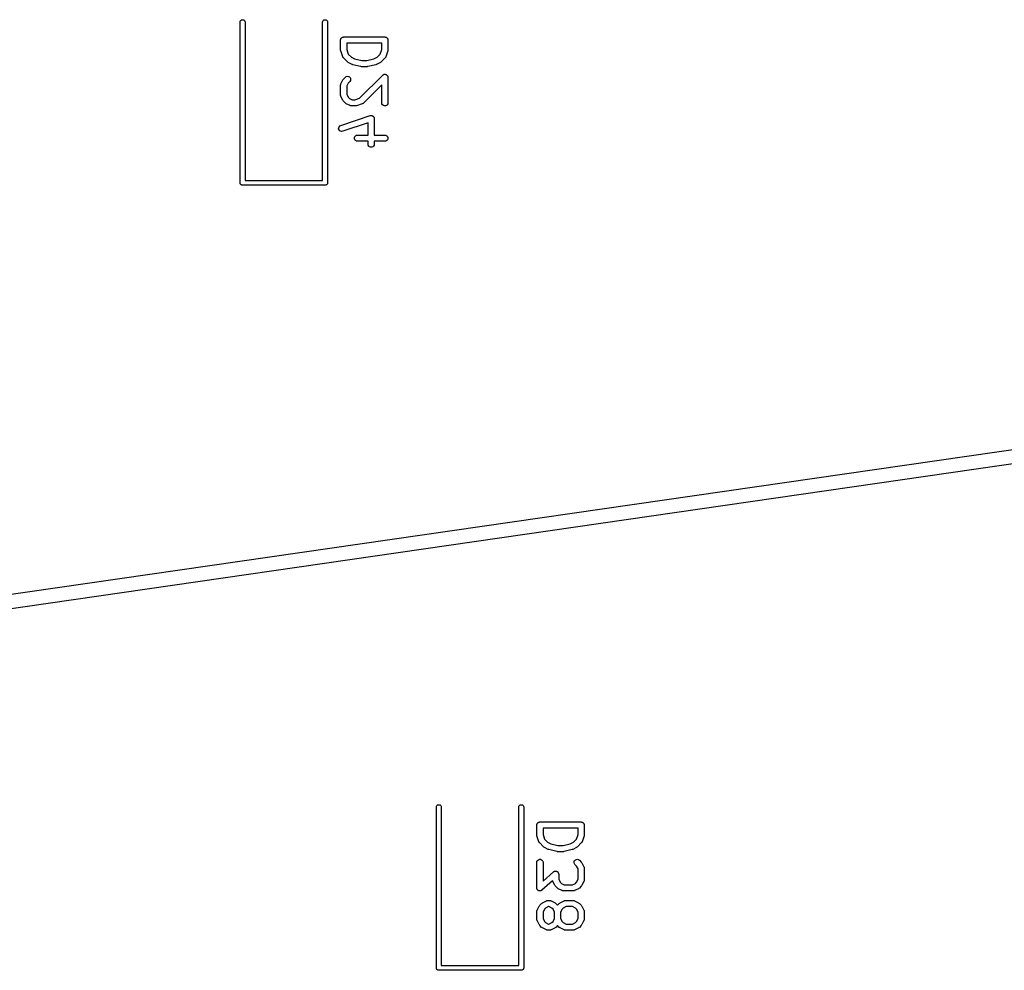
# Model space of a CAD drawing. Extents: x 48 to 353, y -143 to -50.
# Tile 50 of 70: x 220 to 244, y -98 to -74. Entities that reach past the tile are written whole.
import ezdxf

# ---------------------------------------------------------------- set-up
doc = ezdxf.new("R2010")
doc.units = 0
doc.header["$MEASUREMENT"] = 0
doc.layers.add('BLACK', color=7, linetype='CONTINUOUS')

msp = doc.modelspace()

# ---------------------------------------------------------------- linework, layer by layer
at = {"layer": 'Black'}
for p, q in [((225.159, -74.55), (225.162, -74.5295)), ((225.159, -78.45), (225.159, -74.55)), ((225.162, -74.5295), (225.173, -74.5114)), ((225.173, -74.5114), (225.189, -74.498)), ((225.189, -74.498), (225.208, -74.4909)), ((225.208, -74.4909), (225.229, -74.4909)), ((225.229, -74.4909), (225.249, -74.498)), ((225.249, -74.498), (225.265, -74.5114)), ((225.265, -74.5114), (225.275, -74.5295)), ((225.275, -74.5295), (225.279, -74.55)), ((225.279, -74.55), (225.279, -78.39)), ((227.159, -74.55), (227.162, -74.5295)), ((227.159, -78.39), (227.159, -74.55)), ((227.162, -74.5295), (227.173, -74.5114)), ((227.173, -74.5114), (227.189, -74.498)), ((227.189, -74.498), (227.208, -74.4909)), ((227.208, -74.4909), (227.229, -74.4909)), ((227.229, -74.4909), (227.249, -74.498)), ((227.249, -74.498), (227.265, -74.5114)), ((227.265, -74.5114), (227.275, -74.5295)), ((227.275, -74.5295), (227.279, -74.55)), ((227.279, -74.55), (227.279, -78.45)), ((227.596, -74.9857), (227.597, -74.9793)), ((227.596, -75.2238), (227.596, -74.9857)), ((227.597, -74.9727), (227.6, -74.9665)), ((227.597, -74.9793), (227.597, -74.9727)), ((227.6, -74.9665), (227.601, -74.9601)), ((227.601, -74.9601), (227.604, -74.9544)), ((227.604, -74.9544), (227.606, -74.9482)), ((227.606, -74.9482), (227.61, -74.9432)), ((227.61, -74.9432), (227.614, -74.9375)), ((227.614, -74.9375), (227.619, -74.9333)), ((227.619, -74.9333), (227.623, -74.9283)), ((227.623, -74.9283), (227.629, -74.925)), ((227.629, -74.925), (227.634, -74.9208)), ((227.634, -74.9208), (227.64, -74.9185)), ((227.64, -74.9185), (227.645, -74.9152)), ((227.645, -74.9152), (227.652, -74.9141)), ((227.652, -74.9141), (227.658, -74.9119)), ((227.658, -74.9119), (227.665, -74.9119)), ((227.665, -74.9119), (227.671, -74.9107)), ((227.671, -74.9107), (228.671, -74.9107)), ((228.671, -74.9107), (228.678, -74.9119)), ((228.678, -74.9119), (228.684, -74.9119)), ((228.684, -74.9119), (228.69, -74.9141)), ((228.69, -74.9141), (228.697, -74.9152)), ((228.697, -74.9152), (228.702, -74.9185)), ((228.702, -74.9185), (228.709, -74.9208)), ((228.709, -74.9208), (228.714, -74.925)), ((228.714, -74.925), (228.719, -74.9283)), ((228.719, -74.9283), (228.724, -74.9333)), ((228.724, -74.9333), (228.729, -74.9375)), ((228.729, -74.9375), (228.732, -74.9432)), ((228.732, -74.9432), (228.736, -74.9482)), ((228.736, -74.9482), (228.738, -74.9544)), ((228.738, -74.9544), (228.742, -74.9601)), ((228.742, -74.9601), (228.743, -74.9665)), ((228.743, -74.9665), (228.745, -74.9727)), ((228.745, -74.9727), (228.745, -74.9793)), ((228.745, -74.9793), (228.746, -74.9857)), ((228.746, -74.9857), (228.746, -75.2238)), ((227.598, -75.2356), (227.596, -75.2238)), ((227.6, -75.2475), (227.598, -75.2356)), ((227.648, -75.3904), (227.6, -75.2475)), ((227.746, -75.0607), (227.746, -75.2116)), ((228.596, -75.0607), (227.746, -75.0607)), ((227.746, -75.2116), (227.784, -75.3262)), ((228.558, -75.3262), (228.596, -75.2116)), ((228.596, -75.2116), (228.596, -75.0607)), ((228.742, -75.2475), (228.695, -75.3904)), ((228.744, -75.2356), (228.742, -75.2475)), ((228.746, -75.2238), (228.744, -75.2356)), ((227.65, -75.3942), (227.648, -75.3904)), ((227.651, -75.3984), (227.65, -75.3942)), ((227.656, -75.4056), (227.651, -75.3984)), ((227.66, -75.4133), (227.656, -75.4056)), ((227.663, -75.4162), (227.66, -75.4133)), ((227.666, -75.4197), (227.663, -75.4162)), ((227.761, -75.5149), (227.666, -75.4197)), ((227.784, -75.3262), (227.858, -75.4003)), ((227.858, -75.4003), (227.935, -75.4388)), ((227.935, -75.4388), (228.109, -75.4821)), ((228.109, -75.4821), (228.233, -75.4821)), ((228.233, -75.4821), (228.407, -75.4388)), ((228.407, -75.4388), (228.484, -75.4003)), ((228.484, -75.4003), (228.558, -75.3262)), ((228.677, -75.4197), (228.581, -75.5149)), ((228.679, -75.4162), (228.677, -75.4197)), ((228.682, -75.4133), (228.679, -75.4162)), ((228.686, -75.4056), (228.682, -75.4133)), ((228.691, -75.3984), (228.686, -75.4056)), ((228.693, -75.3942), (228.691, -75.3984)), ((228.695, -75.3904), (228.693, -75.3942)), ((227.771, -75.5218), (227.761, -75.5149)), ((227.78, -75.529), (227.771, -75.5218)), ((227.876, -75.5766), (227.78, -75.529)), ((227.884, -75.5789), (227.876, -75.5766)), ((227.891, -75.5823), (227.884, -75.5789)), ((228.082, -75.6299), (227.891, -75.5823)), ((228.091, -75.6305), (228.082, -75.6299)), ((228.1, -75.6321), (228.091, -75.6305)), ((228.243, -75.6321), (228.1, -75.6321)), ((228.252, -75.6305), (228.243, -75.6321)), ((228.261, -75.6299), (228.252, -75.6305)), ((228.451, -75.5823), (228.261, -75.6299)), ((228.459, -75.5789), (228.451, -75.5823)), ((228.467, -75.5766), (228.459, -75.5789)), ((228.562, -75.529), (228.467, -75.5766)), ((228.571, -75.5218), (228.562, -75.529)), ((228.581, -75.5149), (228.571, -75.5218)), ((227.604, -76.0474), (227.652, -75.9522)), ((227.652, -75.9522), (227.659, -75.9425)), ((227.659, -75.9425), (227.666, -75.9327)), ((227.666, -75.9327), (227.713, -75.8851)), ((227.713, -75.8851), (227.735, -75.8701)), ((227.735, -75.8701), (227.76, -75.8634)), ((227.76, -75.8634), (227.786, -75.8657)), ((227.786, -75.8657), (227.809, -75.8767)), ((227.809, -75.8767), (227.828, -75.8951)), ((227.834, -75.9698), (227.819, -75.9911)), ((227.828, -75.8951), (227.839, -75.9187)), ((227.841, -75.9446), (227.834, -75.9698)), ((227.839, -75.9187), (227.841, -75.9446)), ((228.059, -76.3964), (228.618, -75.8374)), ((228.618, -75.8374), (228.626, -75.8318)), ((228.626, -75.8318), (228.634, -75.8255)), ((228.634, -75.8255), (228.637, -75.8244)), ((228.637, -75.8244), (228.639, -75.8225)), ((228.639, -75.8225), (228.649, -75.82)), ((228.649, -75.82), (228.658, -75.8166)), ((228.658, -75.8166), (228.661, -75.8166)), ((228.661, -75.8166), (228.665, -75.8158)), ((228.665, -75.8158), (228.674, -75.8166)), ((228.674, -75.8166), (228.684, -75.8166)), ((228.684, -75.8166), (228.687, -75.8177)), ((228.687, -75.8177), (228.691, -75.818)), ((228.691, -75.818), (228.699, -75.8222)), ((228.699, -75.8222), (228.709, -75.8255)), ((228.709, -75.8255), (228.711, -75.8276)), ((228.711, -75.8276), (228.714, -75.829)), ((228.714, -75.829), (228.721, -75.836)), ((228.721, -75.836), (228.729, -75.8423)), ((228.729, -75.8423), (228.73, -75.8451)), ((228.73, -75.8451), (228.733, -75.8475)), ((228.733, -75.8475), (228.737, -75.8563)), ((228.737, -75.8563), (228.742, -75.8648)), ((228.742, -75.8648), (228.742, -75.8681)), ((228.742, -75.8681), (228.744, -75.8711)), ((228.744, -75.8711), (228.744, -75.8808)), ((228.744, -75.8808), (228.746, -75.8905)), ((228.746, -75.8905), (228.746, -76.5095)), ((227.596, -76.081), (227.597, -76.0767)), ((227.596, -76.319), (227.596, -76.081)), ((227.597, -76.0724), (227.599, -76.064)), ((227.597, -76.0767), (227.597, -76.0724)), ((227.599, -76.064), (227.601, -76.0553)), ((227.601, -76.0553), (227.603, -76.0516)), ((227.603, -76.0516), (227.604, -76.0474)), ((227.78, -76.0301), (227.746, -76.0987)), ((227.746, -76.0987), (227.746, -76.3013)), ((227.819, -75.9911), (227.78, -76.0301)), ((228.596, -76.0715), (228.153, -76.5149)), ((228.596, -76.5095), (228.596, -76.0715)), ((227.597, -76.3233), (227.596, -76.319)), ((227.597, -76.3276), (227.597, -76.3233)), ((227.599, -76.336), (227.597, -76.3276)), ((227.601, -76.3447), (227.599, -76.336)), ((227.603, -76.3484), (227.601, -76.3447)), ((227.604, -76.3526), (227.603, -76.3484)), ((227.652, -76.4478), (227.604, -76.3526)), ((227.659, -76.4575), (227.652, -76.4478)), ((227.666, -76.4673), (227.659, -76.4575)), ((227.713, -76.5149), (227.666, -76.4673)), ((227.746, -76.3013), (227.78, -76.3699)), ((227.78, -76.3699), (227.811, -76.4003)), ((227.811, -76.4003), (227.879, -76.4345)), ((227.879, -76.4345), (227.945, -76.4345)), ((227.945, -76.4345), (228.059, -76.3964)), ((176.279, -94.6917), (301.359, -76.6166)), ((227.723, -76.5218), (227.713, -76.5149)), ((227.733, -76.529), (227.723, -76.5218)), ((227.828, -76.5766), (227.733, -76.529)), ((227.832, -76.5778), (227.828, -76.5766)), ((227.836, -76.58), (227.832, -76.5778)), ((227.845, -76.5815), (227.836, -76.58)), ((227.853, -76.584), (227.845, -76.5815)), ((227.857, -76.5838), (227.853, -76.584)), ((227.862, -76.5845), (227.857, -76.5838)), ((227.957, -76.5845), (227.862, -76.5845)), ((227.969, -76.5824), (227.957, -76.5845)), ((227.981, -76.5807), (227.969, -76.5824)), ((228.123, -76.5331), (227.981, -76.5807)), ((228.127, -76.531), (228.123, -76.5331)), ((228.131, -76.5299), (228.127, -76.531)), ((228.139, -76.5248), (228.131, -76.5299)), ((228.146, -76.5207), (228.139, -76.5248)), ((228.149, -76.5174), (228.146, -76.5207)), ((228.153, -76.5149), (228.149, -76.5174)), ((228.601, -76.5352), (228.596, -76.5095)), ((228.614, -76.5577), (228.601, -76.5352)), ((228.634, -76.5745), (228.614, -76.5577)), ((228.658, -76.5834), (228.634, -76.5745)), ((228.684, -76.5834), (228.658, -76.5834)), ((228.709, -76.5745), (228.684, -76.5834)), ((228.729, -76.5577), (228.709, -76.5745)), ((228.742, -76.5352), (228.729, -76.5577)), ((228.746, -76.5095), (228.742, -76.5352)), ((227.6, -77.0574), (228.314, -76.8193)), ((228.314, -76.8193), (228.32, -76.8185)), ((228.32, -76.8185), (228.325, -76.8166)), ((228.325, -76.8166), (228.332, -76.8166)), ((228.332, -76.8166), (228.34, -76.8155)), ((228.34, -76.8155), (228.345, -76.8166)), ((228.345, -76.8166), (228.351, -76.8166)), ((228.351, -76.8166), (228.358, -76.8192)), ((228.358, -76.8192), (228.365, -76.8207)), ((228.365, -76.8207), (228.37, -76.8236)), ((228.37, -76.8236), (228.375, -76.8255)), ((228.375, -76.8255), (228.381, -76.8304)), ((228.381, -76.8304), (228.388, -76.8344)), ((228.388, -76.8344), (228.391, -76.8387)), ((228.391, -76.8387), (228.395, -76.8423)), ((228.395, -76.8423), (228.399, -76.8488)), ((228.399, -76.8488), (228.404, -76.8548)), ((228.404, -76.8548), (228.406, -76.86)), ((228.406, -76.86), (228.408, -76.8648)), ((228.408, -76.8648), (228.41, -76.8723)), ((228.41, -76.8723), (228.412, -76.8795)), ((228.412, -76.8795), (228.412, -76.885)), ((228.412, -76.885), (228.413, -76.8905)), ((228.413, -76.8905), (228.413, -77.2917)), ((301.359, -76.9703), (176.762, -94.9756)), ((227.549, -77.1396), (227.55, -77.1135)), ((227.558, -77.1643), (227.549, -77.1396)), ((227.55, -77.1135), (227.56, -77.0893)), ((227.574, -77.1847), (227.558, -77.1643)), ((227.56, -77.0893), (227.577, -77.0698)), ((227.577, -77.0698), (227.6, -77.0574)), ((228.263, -76.9945), (227.647, -77.1997)), ((228.263, -77.2917), (228.263, -76.9945)), ((227.596, -77.1983), (227.574, -77.1847)), ((227.621, -77.2035), (227.596, -77.1983)), ((227.647, -77.1997), (227.621, -77.2035)), ((227.931, -77.3536), (227.94, -77.3292)), ((227.931, -77.3797), (227.931, -77.3536)), ((227.94, -77.4042), (227.931, -77.3797)), ((227.94, -77.3292), (227.956, -77.3092)), ((227.956, -77.4241), (227.94, -77.4042)), ((227.956, -77.3092), (227.979, -77.2962)), ((227.979, -77.2962), (228.004, -77.2917)), ((228.004, -77.2917), (228.263, -77.2917)), ((228.413, -77.2917), (228.671, -77.2917)), ((228.671, -77.2917), (228.697, -77.2962)), ((228.697, -77.2962), (228.719, -77.3092)), ((228.719, -77.3092), (228.736, -77.3292)), ((228.736, -77.4042), (228.719, -77.4241)), ((228.736, -77.3292), (228.745, -77.3536)), ((228.745, -77.3797), (228.736, -77.4042)), ((228.745, -77.3536), (228.745, -77.3797)), ((227.979, -77.4371), (227.956, -77.4241)), ((228.004, -77.4417), (227.979, -77.4371)), ((228.263, -77.4417), (228.004, -77.4417)), ((228.263, -77.5095), (228.263, -77.4417)), ((228.267, -77.5352), (228.263, -77.5095)), ((228.28, -77.5577), (228.267, -77.5352)), ((228.3, -77.5745), (228.28, -77.5577)), ((228.325, -77.5834), (228.3, -77.5745)), ((228.351, -77.5834), (228.325, -77.5834)), ((228.375, -77.5745), (228.351, -77.5834)), ((228.395, -77.5577), (228.375, -77.5745)), ((228.408, -77.5352), (228.395, -77.5577)), ((228.413, -77.5095), (228.408, -77.5352)), ((228.671, -77.4417), (228.413, -77.4417)), ((228.413, -77.4417), (228.413, -77.5095)), ((228.697, -77.4371), (228.671, -77.4417)), ((228.719, -77.4241), (228.697, -77.4371)), ((225.16, -78.4552), (225.159, -78.45)), ((225.16, -78.4604), (225.16, -78.4552)), ((225.161, -78.4653), (225.16, -78.4604)), ((225.162, -78.4705), (225.161, -78.4653)), ((225.165, -78.4751), (225.162, -78.4705)), ((225.167, -78.48), (225.165, -78.4751)), ((225.17, -78.484), (225.167, -78.48)), ((225.173, -78.4886), (225.17, -78.484)), ((225.177, -78.4919), (225.173, -78.4886)), ((225.18, -78.496), (225.177, -78.4919)), ((225.185, -78.4986), (225.18, -78.496)), ((225.189, -78.502), (225.185, -78.4986)), ((225.194, -78.5038), (225.189, -78.502)), ((225.198, -78.5064), (225.194, -78.5038)), ((225.203, -78.5073), (225.198, -78.5064)), ((225.208, -78.5091), (225.203, -78.5073)), ((225.214, -78.5091), (225.208, -78.5091)), ((225.219, -78.51), (225.214, -78.5091)), ((227.219, -78.51), (225.219, -78.51)), ((225.279, -78.39), (227.159, -78.39)), ((227.224, -78.5091), (227.219, -78.51)), ((227.229, -78.5091), (227.224, -78.5091)), ((227.234, -78.5073), (227.229, -78.5091)), ((227.239, -78.5064), (227.234, -78.5073)), ((227.244, -78.5038), (227.239, -78.5064)), ((227.249, -78.502), (227.244, -78.5038)), ((227.253, -78.4986), (227.249, -78.502)), ((227.257, -78.496), (227.253, -78.4986)), ((227.261, -78.4919), (227.257, -78.496)), ((227.265, -78.4886), (227.261, -78.4919)), ((227.267, -78.484), (227.265, -78.4886)), ((227.271, -78.48), (227.267, -78.484)), ((227.273, -78.4751), (227.271, -78.48)), ((227.275, -78.4705), (227.273, -78.4751)), ((227.276, -78.4653), (227.275, -78.4705)), ((227.278, -78.4604), (227.276, -78.4653)), ((227.279, -78.45), (227.278, -78.4552)), ((227.278, -78.4552), (227.278, -78.4604)), ((229.921, -93.6), (229.925, -93.5795)), ((229.921, -97.5), (229.921, -93.6)), ((229.925, -93.5795), (229.935, -93.5614)), ((229.935, -93.5614), (229.951, -93.548)), ((229.951, -93.548), (229.971, -93.5409)), ((229.971, -93.5409), (229.992, -93.5409)), ((229.992, -93.5409), (230.011, -93.548)), ((230.011, -93.548), (230.027, -93.5614)), ((230.027, -93.5614), (230.038, -93.5795)), ((230.038, -93.5795), (230.041, -93.6)), ((230.041, -93.6), (230.041, -97.44)), ((231.921, -93.6), (231.925, -93.5795)), ((231.921, -97.44), (231.921, -93.6)), ((231.925, -93.5795), (231.935, -93.5614)), ((231.935, -93.5614), (231.951, -93.548)), ((231.951, -93.548), (231.971, -93.5409)), ((231.971, -93.5409), (231.992, -93.5409)), ((231.992, -93.5409), (232.011, -93.548)), ((232.011, -93.548), (232.027, -93.5614)), ((232.027, -93.5614), (232.038, -93.5795)), ((232.038, -93.5795), (232.041, -93.6)), ((232.041, -93.6), (232.041, -97.5)), ((232.359, -94.0357), (232.36, -94.0293)), ((232.359, -94.2738), (232.359, -94.0357)), ((232.36, -94.0227), (232.362, -94.0165)), ((232.36, -94.0293), (232.36, -94.0227)), ((232.362, -94.0165), (232.363, -94.0101)), ((232.363, -94.0101), (232.366, -94.0044)), ((232.366, -94.0044), (232.369, -93.9982)), ((232.369, -93.9982), (232.373, -93.9932)), ((232.373, -93.9932), (232.376, -93.9875)), ((232.376, -93.9875), (232.381, -93.9833)), ((232.381, -93.9833), (232.385, -93.9783)), ((232.385, -93.9783), (232.391, -93.975)), ((232.391, -93.975), (232.396, -93.9708)), ((232.396, -93.9708), (232.402, -93.9685)), ((232.402, -93.9685), (232.408, -93.9652)), ((232.408, -93.9652), (232.414, -93.9641)), ((232.414, -93.9641), (232.421, -93.9619)), ((232.421, -93.9619), (232.427, -93.9619)), ((232.427, -93.9619), (232.434, -93.9607)), ((232.434, -93.9607), (233.434, -93.9607)), ((232.509, -94.1107), (232.509, -94.2616)), ((233.359, -94.1107), (232.509, -94.1107)), ((233.359, -94.2616), (233.359, -94.1107)), ((233.434, -93.9607), (233.44, -93.9619)), ((233.44, -93.9619), (233.447, -93.9619)), ((233.447, -93.9619), (233.453, -93.9641)), ((233.453, -93.9641), (233.459, -93.9652)), ((233.459, -93.9652), (233.465, -93.9685)), ((233.465, -93.9685), (233.471, -93.9708)), ((233.471, -93.9708), (233.476, -93.975)), ((233.476, -93.975), (233.482, -93.9783)), ((233.482, -93.9783), (233.486, -93.9833)), ((233.486, -93.9833), (233.491, -93.9875)), ((233.491, -93.9875), (233.494, -93.9932)), ((233.494, -93.9932), (233.499, -93.9982)), ((233.499, -93.9982), (233.501, -94.0044)), ((233.501, -94.0044), (233.504, -94.0101)), ((233.504, -94.0101), (233.505, -94.0165)), ((233.505, -94.0165), (233.507, -94.0227)), ((233.507, -94.0227), (233.507, -94.0293)), ((233.507, -94.0293), (233.509, -94.0357)), ((233.509, -94.0357), (233.509, -94.2738)), ((232.361, -94.2856), (232.359, -94.2738)), ((232.362, -94.2975), (232.361, -94.2856)), ((232.41, -94.4404), (232.362, -94.2975)), ((232.509, -94.2616), (232.547, -94.3762)), ((232.547, -94.3762), (232.621, -94.4503)), ((233.246, -94.4503), (233.32, -94.3762)), ((233.32, -94.3762), (233.359, -94.2616)), ((233.505, -94.2975), (233.457, -94.4404)), ((233.507, -94.2856), (233.505, -94.2975)), ((233.509, -94.2738), (233.507, -94.2856)), ((232.412, -94.4442), (232.41, -94.4404)), ((232.413, -94.4484), (232.412, -94.4442)), ((232.418, -94.4556), (232.413, -94.4484)), ((232.423, -94.4633), (232.418, -94.4556)), ((232.426, -94.4662), (232.423, -94.4633)), ((232.428, -94.4697), (232.426, -94.4662)), ((232.523, -94.5649), (232.428, -94.4697)), ((232.533, -94.5718), (232.523, -94.5649)), ((232.543, -94.579), (232.533, -94.5718)), ((232.638, -94.6266), (232.543, -94.579)), ((232.621, -94.4503), (232.698, -94.4888)), ((232.646, -94.6289), (232.638, -94.6266)), ((232.698, -94.4888), (232.871, -94.5321)), ((232.871, -94.5321), (232.996, -94.5321)), ((232.996, -94.5321), (233.169, -94.4888)), ((233.169, -94.4888), (233.246, -94.4503)), ((233.229, -94.6266), (233.221, -94.6289)), ((233.324, -94.579), (233.229, -94.6266)), ((233.334, -94.5718), (233.324, -94.579)), ((233.344, -94.5649), (233.334, -94.5718)), ((233.439, -94.4697), (233.344, -94.5649)), ((233.442, -94.4662), (233.439, -94.4697)), ((233.445, -94.4633), (233.442, -94.4662)), ((233.449, -94.4556), (233.445, -94.4633)), ((233.454, -94.4484), (233.449, -94.4556)), ((233.455, -94.4442), (233.454, -94.4484)), ((233.457, -94.4404), (233.455, -94.4442)), ((232.396, -94.8755), (232.421, -94.8666)), ((232.421, -94.8666), (232.447, -94.8666)), ((232.447, -94.8666), (232.471, -94.8755)), ((232.654, -94.6323), (232.646, -94.6289)), ((232.844, -94.6799), (232.654, -94.6323)), ((232.853, -94.6805), (232.844, -94.6799)), ((232.862, -94.6821), (232.853, -94.6805)), ((233.005, -94.6821), (232.862, -94.6821)), ((233.014, -94.6805), (233.005, -94.6821)), ((233.023, -94.6799), (233.014, -94.6805)), ((233.214, -94.6323), (233.023, -94.6799)), ((233.221, -94.6289), (233.214, -94.6323)), ((233.319, -94.868), (233.345, -94.8658)), ((233.345, -94.8658), (233.37, -94.8725)), ((232.359, -94.9405), (232.363, -94.9148)), ((232.359, -95.5595), (232.359, -94.9405)), ((232.363, -94.9148), (232.376, -94.8923)), ((232.376, -94.8923), (232.396, -94.8755)), ((232.471, -94.8755), (232.491, -94.8923)), ((232.491, -94.8923), (232.504, -94.9148)), ((232.504, -94.9148), (232.509, -94.9405)), ((232.509, -94.9405), (232.509, -95.3942)), ((233.264, -94.947), (233.266, -94.9211)), ((233.27, -94.9722), (233.264, -94.947)), ((233.266, -94.9211), (233.277, -94.8975)), ((233.285, -94.9935), (233.27, -94.9722)), ((233.277, -94.8975), (233.295, -94.879)), ((233.324, -95.0325), (233.285, -94.9935)), ((233.295, -94.879), (233.319, -94.868)), ((233.359, -95.101), (233.324, -95.0325)), ((233.359, -95.3513), (233.359, -95.101)), ((233.37, -94.8725), (233.391, -94.8874)), ((233.391, -94.8874), (233.439, -94.9351)), ((233.439, -94.9351), (233.446, -94.9449)), ((233.446, -94.9449), (233.453, -94.9546)), ((233.453, -94.9546), (233.501, -95.0498)), ((233.501, -95.0498), (233.502, -95.0539)), ((233.502, -95.0539), (233.504, -95.0577)), ((233.504, -95.0577), (233.506, -95.0663)), ((233.506, -95.0663), (233.508, -95.0748)), ((233.508, -95.0748), (233.508, -95.0791)), ((233.508, -95.0791), (233.509, -95.0833)), ((233.509, -95.0833), (233.509, -95.369)), ((232.509, -95.3942), (232.765, -95.1697)), ((232.765, -95.1697), (232.771, -95.1659)), ((232.771, -95.1659), (232.777, -95.1612)), ((232.777, -95.1612), (232.783, -95.1593)), ((232.783, -95.1593), (232.787, -95.1563)), ((232.787, -95.1563), (232.795, -95.1548)), ((232.795, -95.1548), (232.802, -95.1523)), ((232.802, -95.1523), (232.807, -95.1523)), ((232.807, -95.1523), (232.813, -95.1512)), ((232.813, -95.1512), (232.82, -95.1523)), ((232.82, -95.1523), (232.828, -95.1523)), ((232.828, -95.1523), (232.833, -95.1543)), ((232.833, -95.1543), (232.839, -95.1552)), ((232.839, -95.1552), (232.845, -95.1587)), ((232.845, -95.1587), (232.852, -95.1612)), ((232.852, -95.1612), (232.857, -95.165)), ((232.857, -95.165), (232.862, -95.1677)), ((232.862, -95.1677), (232.866, -95.1733)), ((232.866, -95.1733), (232.872, -95.178)), ((232.872, -95.178), (232.875, -95.183)), ((232.875, -95.183), (232.879, -95.1874)), ((232.879, -95.1874), (232.881, -95.1942)), ((232.881, -95.1942), (232.885, -95.2005)), ((232.885, -95.2005), (232.886, -95.2062)), ((232.886, -95.2062), (232.888, -95.2116)), ((232.888, -95.2116), (232.888, -95.219)), ((232.888, -95.219), (232.89, -95.2262)), ((232.89, -95.2262), (232.89, -95.3513)), ((232.36, -95.5667), (232.359, -95.5595)), ((232.36, -95.5741), (232.36, -95.5667)), ((232.362, -95.5795), (232.36, -95.5741)), ((232.363, -95.5852), (232.362, -95.5795)), ((232.743, -95.3885), (232.483, -95.616)), ((232.744, -95.3947), (232.743, -95.3885)), ((232.746, -95.3984), (232.744, -95.3947)), ((232.748, -95.4026), (232.746, -95.3984)), ((232.795, -95.4978), (232.748, -95.4026)), ((232.802, -95.5075), (232.795, -95.4978)), ((232.809, -95.5173), (232.802, -95.5075)), ((232.857, -95.5649), (232.809, -95.5173)), ((232.867, -95.5718), (232.857, -95.5649)), ((232.876, -95.579), (232.867, -95.5718)), ((232.972, -95.6266), (232.876, -95.579)), ((232.89, -95.3513), (232.924, -95.4199)), ((232.924, -95.4199), (232.954, -95.4503)), ((232.954, -95.4503), (233.023, -95.4845)), ((233.023, -95.4845), (233.225, -95.4845)), ((233.225, -95.4845), (233.294, -95.4503)), ((233.372, -95.579), (233.277, -95.6266)), ((233.294, -95.4503), (233.324, -95.4199)), ((233.324, -95.4199), (233.359, -95.3513)), ((233.382, -95.5718), (233.372, -95.579)), ((233.391, -95.5649), (233.382, -95.5718)), ((233.439, -95.5173), (233.391, -95.5649)), ((233.446, -95.5075), (233.439, -95.5173)), ((233.453, -95.4978), (233.446, -95.5075)), ((233.501, -95.4026), (233.453, -95.4978)), ((233.502, -95.3984), (233.501, -95.4026)), ((233.504, -95.3947), (233.502, -95.3984)), ((233.506, -95.386), (233.504, -95.3947)), ((233.508, -95.3776), (233.506, -95.386)), ((233.509, -95.369), (233.508, -95.3733)), ((233.508, -95.3733), (233.508, -95.3776)), ((232.367, -95.5915), (232.363, -95.5852)), ((232.369, -95.5984), (232.367, -95.5915)), ((232.373, -95.6027), (232.369, -95.5984)), ((232.376, -95.6077), (232.373, -95.6027)), ((232.382, -95.6124), (232.376, -95.6077)), ((232.387, -95.618), (232.382, -95.6124)), ((232.392, -95.6208), (232.387, -95.618)), ((232.396, -95.6245), (232.392, -95.6208)), ((232.403, -95.627), (232.396, -95.6245)), ((232.409, -95.6305), (232.403, -95.627)), ((232.415, -95.6314), (232.409, -95.6305)), ((232.421, -95.6334), (232.415, -95.6314)), ((232.428, -95.6334), (232.421, -95.6334)), ((232.435, -95.6345), (232.428, -95.6334)), ((232.441, -95.6334), (232.435, -95.6345)), ((232.447, -95.6334), (232.441, -95.6334)), ((232.454, -95.6309), (232.447, -95.6334)), ((232.461, -95.6295), (232.454, -95.6309)), ((232.466, -95.6265), (232.461, -95.6295)), ((232.471, -95.6245), (232.466, -95.6265)), ((232.477, -95.6198), (232.471, -95.6245)), ((232.483, -95.616), (232.477, -95.6198)), ((232.976, -95.6278), (232.972, -95.6266)), ((232.979, -95.63), (232.976, -95.6278)), ((232.988, -95.6315), (232.979, -95.63)), ((232.996, -95.634), (232.988, -95.6315)), ((233.001, -95.6338), (232.996, -95.634)), ((233.005, -95.6345), (233.001, -95.6338)), ((233.243, -95.6345), (233.005, -95.6345)), ((233.247, -95.6338), (233.243, -95.6345)), ((233.252, -95.634), (233.247, -95.6338)), ((233.26, -95.6315), (233.252, -95.634)), ((233.269, -95.63), (233.26, -95.6315)), ((233.273, -95.6278), (233.269, -95.63)), ((233.277, -95.6266), (233.273, -95.6278)), ((232.367, -96.0974), (232.414, -96.0022)), ((232.414, -96.0022), (232.421, -95.9925)), ((232.421, -95.9925), (232.428, -95.9827)), ((232.428, -95.9827), (232.476, -95.9351)), ((232.476, -95.9351), (232.486, -95.9282)), ((232.486, -95.9282), (232.495, -95.921)), ((232.495, -95.921), (232.591, -95.8734)), ((232.573, -96.0497), (232.543, -96.0801)), ((232.642, -96.0155), (232.573, -96.0497)), ((232.591, -95.8734), (232.595, -95.8722)), ((232.595, -95.8722), (232.598, -95.87)), ((232.598, -95.87), (232.607, -95.8685)), ((232.607, -95.8685), (232.616, -95.866)), ((232.616, -95.866), (232.62, -95.8662)), ((232.62, -95.8662), (232.624, -95.8655)), ((232.624, -95.8655), (232.672, -95.8655)), ((232.654, -96.0155), (232.642, -96.0155)), ((232.723, -96.0497), (232.654, -96.0155)), ((232.672, -95.8655), (232.676, -95.8662)), ((232.676, -95.8662), (232.68, -95.866)), ((232.68, -95.866), (232.689, -95.8685)), ((232.689, -95.8685), (232.697, -95.87)), ((232.697, -95.87), (232.701, -95.8722)), ((232.701, -95.8722), (232.705, -95.8734)), ((232.705, -95.8734), (232.801, -95.921)), ((232.753, -96.0801), (232.723, -96.0497)), ((232.801, -95.921), (232.81, -95.9282)), ((232.81, -95.9282), (232.82, -95.9351)), ((232.82, -95.9351), (232.862, -95.9773)), ((232.862, -95.9773), (232.904, -95.9351)), ((232.904, -95.9351), (232.914, -95.9282)), ((232.914, -95.9282), (232.924, -95.921)), ((232.924, -95.921), (233.019, -95.8734)), ((233.002, -96.0497), (232.971, -96.0801)), ((233.07, -96.0155), (233.002, -96.0497)), ((233.019, -95.8734), (233.023, -95.8722)), ((233.023, -95.8722), (233.027, -95.87)), ((233.027, -95.87), (233.036, -95.8685)), ((233.036, -95.8685), (233.044, -95.866)), ((233.044, -95.866), (233.048, -95.8662)), ((233.048, -95.8662), (233.053, -95.8655)), ((233.053, -95.8655), (233.243, -95.8655)), ((233.225, -96.0155), (233.07, -96.0155)), ((233.294, -96.0497), (233.225, -96.0155)), ((233.243, -95.8655), (233.247, -95.8662)), ((233.247, -95.8662), (233.252, -95.866)), ((233.252, -95.866), (233.26, -95.8685)), ((233.26, -95.8685), (233.269, -95.87)), ((233.269, -95.87), (233.273, -95.8722)), ((233.273, -95.8722), (233.277, -95.8734)), ((233.277, -95.8734), (233.372, -95.921)), ((233.324, -96.0801), (233.294, -96.0497)), ((233.372, -95.921), (233.382, -95.9282)), ((233.382, -95.9282), (233.391, -95.9351)), ((233.391, -95.9351), (233.439, -95.9827)), ((233.439, -95.9827), (233.446, -95.9925)), ((233.446, -95.9925), (233.453, -96.0022)), ((233.453, -96.0022), (233.501, -96.0974)), ((232.359, -96.1224), (232.362, -96.114)), ((232.359, -96.1267), (232.359, -96.1224)), ((232.359, -96.131), (232.359, -96.1267)), ((232.359, -96.3214), (232.359, -96.131)), ((232.362, -96.114), (232.363, -96.1053)), ((232.363, -96.1053), (232.365, -96.1016)), ((232.365, -96.1016), (232.367, -96.0974)), ((232.543, -96.0801), (232.509, -96.1487)), ((232.509, -96.1487), (232.509, -96.3037)), ((232.787, -96.1487), (232.753, -96.0801)), ((232.787, -96.3037), (232.787, -96.1487)), ((232.971, -96.0801), (232.937, -96.1487)), ((232.937, -96.1487), (232.937, -96.3037)), ((233.359, -96.1487), (233.324, -96.0801)), ((233.359, -96.3037), (233.359, -96.1487)), ((233.501, -96.0974), (233.502, -96.1016)), ((233.502, -96.1016), (233.504, -96.1053)), ((233.504, -96.1053), (233.506, -96.114)), ((233.506, -96.114), (233.508, -96.1224)), ((233.508, -96.1224), (233.508, -96.1267)), ((233.508, -96.1267), (233.509, -96.131)), ((233.509, -96.131), (233.509, -96.3214)), ((232.359, -96.3257), (232.359, -96.3214)), ((232.359, -96.33), (232.359, -96.3257)), ((232.362, -96.3384), (232.359, -96.33)), ((232.363, -96.3471), (232.362, -96.3384)), ((232.365, -96.3508), (232.363, -96.3471)), ((232.367, -96.355), (232.365, -96.3508)), ((232.414, -96.4502), (232.367, -96.355)), ((232.421, -96.4599), (232.414, -96.4502)), ((232.428, -96.4697), (232.421, -96.4599)), ((232.476, -96.5173), (232.428, -96.4697)), ((232.486, -96.5242), (232.476, -96.5173)), ((232.495, -96.5314), (232.486, -96.5242)), ((232.591, -96.579), (232.495, -96.5314)), ((232.509, -96.3037), (232.543, -96.3722)), ((232.543, -96.3722), (232.573, -96.4026)), ((232.573, -96.4026), (232.642, -96.4369)), ((232.642, -96.4369), (232.654, -96.4369)), ((232.654, -96.4369), (232.723, -96.4026)), ((232.801, -96.5314), (232.705, -96.579)), ((232.723, -96.4026), (232.753, -96.3722)), ((232.753, -96.3722), (232.787, -96.3037)), ((232.81, -96.5242), (232.801, -96.5314)), ((232.82, -96.5173), (232.81, -96.5242)), ((232.862, -96.4751), (232.82, -96.5173)), ((232.904, -96.5173), (232.862, -96.4751)), ((232.914, -96.5242), (232.904, -96.5173)), ((232.924, -96.5314), (232.914, -96.5242)), ((233.019, -96.579), (232.924, -96.5314)), ((232.937, -96.3037), (232.971, -96.3722)), ((232.971, -96.3722), (233.002, -96.4026)), ((233.002, -96.4026), (233.07, -96.4369)), ((233.07, -96.4369), (233.225, -96.4369)), ((233.225, -96.4369), (233.294, -96.4026)), ((233.372, -96.5314), (233.277, -96.579)), ((233.294, -96.4026), (233.324, -96.3722)), ((233.324, -96.3722), (233.359, -96.3037)), ((233.382, -96.5242), (233.372, -96.5314)), ((233.391, -96.5173), (233.382, -96.5242)), ((233.439, -96.4697), (233.391, -96.5173)), ((233.446, -96.4599), (233.439, -96.4697)), ((233.453, -96.4502), (233.446, -96.4599)), ((233.501, -96.355), (233.453, -96.4502)), ((233.502, -96.3508), (233.501, -96.355)), ((233.504, -96.3471), (233.502, -96.3508)), ((233.506, -96.3384), (233.504, -96.3471)), ((233.508, -96.33), (233.506, -96.3384)), ((233.509, -96.3214), (233.508, -96.3257)), ((233.508, -96.3257), (233.508, -96.33)), ((232.595, -96.5802), (232.591, -96.579)), ((232.598, -96.5824), (232.595, -96.5802)), ((232.607, -96.5839), (232.598, -96.5824)), ((232.616, -96.5864), (232.607, -96.5839)), ((232.62, -96.5862), (232.616, -96.5864)), ((232.624, -96.5869), (232.62, -96.5862)), ((232.672, -96.5869), (232.624, -96.5869)), ((232.676, -96.5862), (232.672, -96.5869)), ((232.68, -96.5864), (232.676, -96.5862)), ((232.689, -96.5839), (232.68, -96.5864)), ((232.697, -96.5824), (232.689, -96.5839)), ((232.701, -96.5802), (232.697, -96.5824)), ((232.705, -96.579), (232.701, -96.5802)), ((233.023, -96.5802), (233.019, -96.579)), ((233.027, -96.5824), (233.023, -96.5802)), ((233.036, -96.5839), (233.027, -96.5824)), ((233.044, -96.5864), (233.036, -96.5839)), ((233.048, -96.5862), (233.044, -96.5864)), ((233.053, -96.5869), (233.048, -96.5862)), ((233.243, -96.5869), (233.053, -96.5869)), ((233.247, -96.5862), (233.243, -96.5869)), ((233.252, -96.5864), (233.247, -96.5862)), ((233.26, -96.5839), (233.252, -96.5864)), ((233.269, -96.5824), (233.26, -96.5839)), ((233.273, -96.5802), (233.269, -96.5824)), ((233.277, -96.579), (233.273, -96.5802)), ((230.041, -97.44), (231.921, -97.44)), ((229.922, -97.5052), (229.921, -97.5)), ((229.922, -97.5104), (229.922, -97.5052)), ((229.924, -97.5153), (229.922, -97.5104)), ((229.925, -97.5205), (229.924, -97.5153)), ((229.927, -97.5251), (229.925, -97.5205)), ((229.929, -97.53), (229.927, -97.5251)), ((229.933, -97.534), (229.929, -97.53)), ((229.935, -97.5386), (229.933, -97.534)), ((229.939, -97.5419), (229.935, -97.5386)), ((229.943, -97.546), (229.939, -97.5419)), ((229.947, -97.5486), (229.943, -97.546)), ((229.951, -97.552), (229.947, -97.5486)), ((229.956, -97.5538), (229.951, -97.552)), ((229.961, -97.5564), (229.956, -97.5538)), ((229.966, -97.5573), (229.961, -97.5564)), ((229.971, -97.5591), (229.966, -97.5573)), ((229.976, -97.5591), (229.971, -97.5591)), ((229.981, -97.56), (229.976, -97.5591)), ((231.981, -97.56), (229.981, -97.56)), ((231.986, -97.5591), (231.981, -97.56)), ((231.992, -97.5591), (231.986, -97.5591)), ((231.997, -97.5573), (231.992, -97.5591)), ((232.002, -97.5564), (231.997, -97.5573)), ((232.006, -97.5538), (232.002, -97.5564)), ((232.011, -97.552), (232.006, -97.5538)), ((232.015, -97.5486), (232.011, -97.552)), ((232.02, -97.546), (232.015, -97.5486)), ((232.023, -97.5419), (232.02, -97.546)), ((232.027, -97.5386), (232.023, -97.5419)), ((232.03, -97.534), (232.027, -97.5386)), ((232.033, -97.53), (232.03, -97.534)), ((232.035, -97.5251), (232.033, -97.53)), ((232.038, -97.5205), (232.035, -97.5251)), ((232.039, -97.5153), (232.038, -97.5205)), ((232.04, -97.5104), (232.039, -97.5153)), ((232.041, -97.5), (232.04, -97.5052)), ((232.04, -97.5052), (232.04, -97.5104))]:
    msp.add_line(p, q, dxfattribs=at)

doc.saveas('drawing.dxf')
